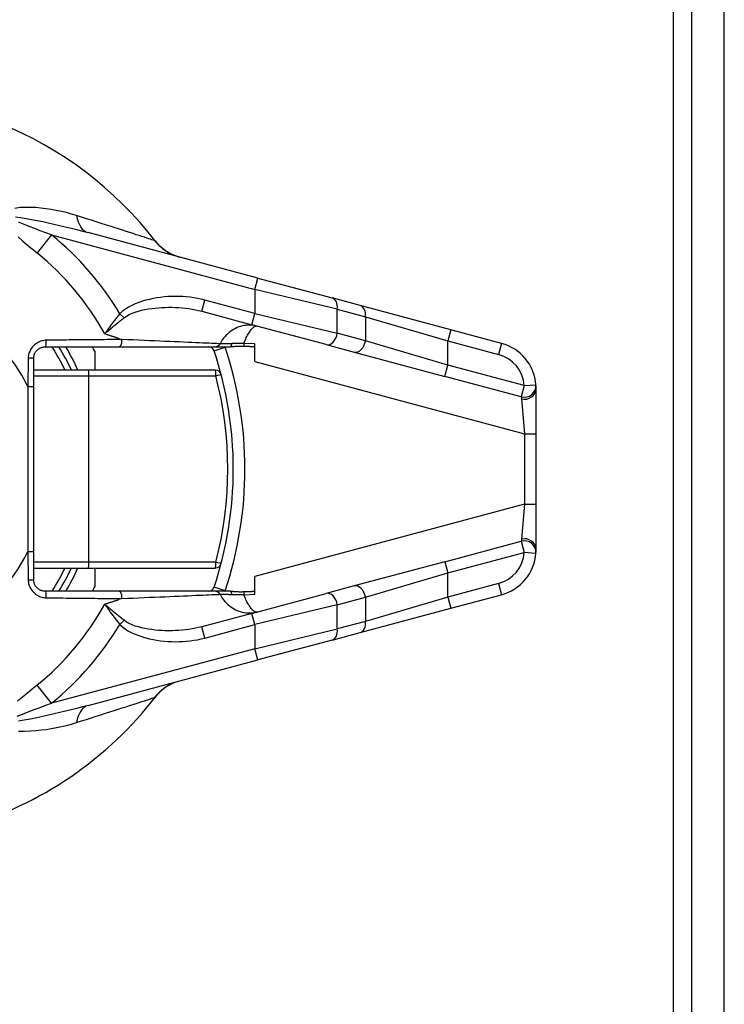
# Model space of a CAD drawing. Header units: inches. Extents: x 0 to 400, y -11 to 260.
# Tile 6 of 50: x 72.08 to 73.84, y 55 to 57.46. Entities that reach past the tile are written whole.
import ezdxf

# ---------------------------------------------------------------- set-up
doc = ezdxf.new("R2010")
doc.units = ezdxf.units.IN
doc.header["$LTSCALE"] = 24.014056
doc.header["$MEASUREMENT"] = 0
doc.layers.add('Visible Edges(ANSI)', color=7, linetype='Continuous', lineweight=25)
doc.layers.add('Visible Tangent Edges(ANSI)', color=7, linetype='Continuous', lineweight=25)

msp = doc.modelspace()

# ---------------------------------------------------------------- linework, layer by layer
at = {"layer": 'Visible Edges(ANSI)'}
for p, q in [((73.7606, 50.2368), (73.7606, 227.2121)), ((73.8418, 50.2368), (73.8418, 227.2121)), ((72.6767, 56.8101), (72.252, 56.9239)), ((72.6767, 56.8101), (72.8618, 56.7605)), ((72.932, 56.7417), (72.8618, 56.7605)), ((73.1583, 56.6811), (72.932, 56.7417)), ((72.5362, 56.7273), (72.6616, 56.6937)), ((72.8467, 56.6441), (72.6616, 56.6937)), ((73.2852, 56.6471), (73.1583, 56.6811)), ((72.6689, 56.6014), (72.6689, 56.6461)), ((72.8467, 56.6441), (72.9169, 56.6253)), ((72.1452, 56.6385), (72.3292, 56.6385)), ((72.2689, 56.6272), (72.2689, 56.5803)), ((72.3292, 56.6385), (72.5694, 56.6385)), ((72.5694, 56.6385), (72.6069, 56.6385)), ((72.9169, 56.6253), (73.1432, 56.5646)), ((72.1162, 56.5389), (72.1162, 56.6094)), ((72.2532, 56.5803), (72.1162, 56.5803)), ((72.5705, 56.5803), (72.2532, 56.5803)), ((72.1162, 56.1272), (72.1162, 56.5389)), ((73.3715, 56.4209), (73.3715, 56.5347)), ((73.3715, 56.2451), (73.3715, 56.4209)), ((73.3715, 56.1314), (73.3715, 56.2451)), ((72.1162, 56.0567), (72.1162, 56.1272)), ((73.1432, 56.1014), (72.9169, 56.0408)), ((72.1162, 56.0857), (72.2532, 56.0857)), ((72.2532, 56.0857), (72.5705, 56.0857)), ((72.2689, 56.0857), (72.2689, 56.0389)), ((72.6689, 56.02), (72.6689, 56.0647)), ((72.3292, 56.0276), (72.1452, 56.0276)), ((72.5694, 56.0276), (72.3292, 56.0276)), ((72.6069, 56.0276), (72.5694, 56.0276)), ((72.9169, 56.0408), (72.8467, 56.022)), ((72.6616, 55.9724), (72.8467, 56.022)), ((73.1583, 55.985), (73.2852, 56.019)), ((72.932, 55.9243), (73.1583, 55.985)), ((72.6616, 55.9724), (72.5362, 55.9388)), ((72.8618, 55.9055), (72.6767, 55.8559)), ((72.8618, 55.9055), (72.932, 55.9243)), ((72.252, 55.7421), (72.6767, 55.8559))]:
    msp.add_line(p, q, dxfattribs=at)
at = {"layer": 'Visible Edges(ANSI)', "flags": 128}
for points in [[(72.4803, 56.8627), (72.4678, 56.8668), (72.4582, 56.8712), (72.4507, 56.8754), (72.4448, 56.8791), (72.4366, 56.8855), (72.4313, 56.8903), (72.4277, 56.894), (72.4252, 56.8967), (72.4224, 56.9002)], [(72.1162, 56.6094), (72.1162, 56.6113), (72.1164, 56.6132), (72.1167, 56.6151), (72.1172, 56.617), (72.1177, 56.6188), (72.1184, 56.6206), (72.1192, 56.6224), (72.1201, 56.6241), (72.1211, 56.6257), (72.1223, 56.6272), (72.1235, 56.6287), (72.1248, 56.6301), (72.1262, 56.6314), (72.1276, 56.6326), (72.1292, 56.6336), (72.1308, 56.6346), (72.1325, 56.6355), (72.1342, 56.6363), (72.136, 56.637), (72.1378, 56.6375), (72.1396, 56.6379), (72.1415, 56.6382), (72.1434, 56.6384), (72.1452, 56.6385)], [(72.642, 56.6394), (72.6405, 56.6394), (72.6389, 56.6395), (72.6374, 56.6395), (72.6359, 56.6396), (72.6343, 56.6396), (72.6327, 56.6396), (72.6312, 56.6395), (72.6296, 56.6395), (72.6281, 56.6395), (72.6265, 56.6394), (72.625, 56.6393), (72.6235, 56.6393), (72.622, 56.6392), (72.6206, 56.6391), (72.6192, 56.639), (72.6178, 56.6389), (72.6164, 56.6388), (72.615, 56.6388), (72.6136, 56.6387), (72.6123, 56.6386), (72.6109, 56.6386), (72.6096, 56.6385), (72.6082, 56.6385), (72.6069, 56.6385)], [(72.6689, 56.6386), (72.6678, 56.6386), (72.6667, 56.6386), (72.6656, 56.6386), (72.6645, 56.6386), (72.6634, 56.6387), (72.6623, 56.6387), (72.6612, 56.6387), (72.6601, 56.6387), (72.659, 56.6388), (72.6579, 56.6388), (72.6567, 56.6388), (72.6556, 56.6389), (72.6545, 56.6389), (72.6534, 56.6389), (72.6522, 56.639), (72.6511, 56.639), (72.65, 56.6391), (72.6488, 56.6391), (72.6477, 56.6391), (72.6466, 56.6392), (72.6454, 56.6392), (72.6443, 56.6393), (72.6432, 56.6393), (72.642, 56.6394)], [(73.3715, 56.5347), (73.3715, 56.5354), (73.3715, 56.5361), (73.3715, 56.5367), (73.3714, 56.5374), (73.3714, 56.538), (73.3714, 56.5385), (73.3714, 56.5391), (73.3714, 56.5396), (73.3714, 56.5401), (73.3713, 56.5406), (73.3713, 56.541), (73.3713, 56.5414), (73.3713, 56.5418), (73.3713, 56.5421), (73.3712, 56.5424), (73.3712, 56.5427), (73.3712, 56.5429), (73.3712, 56.5431), (73.3712, 56.5433), (73.3711, 56.5435), (73.3711, 56.5436), (73.3711, 56.5437), (73.3711, 56.5437), (73.3711, 56.5437)], [(73.3711, 56.1223), (73.3711, 56.1223), (73.3711, 56.1224), (73.3711, 56.1225), (73.3711, 56.1226), (73.3712, 56.1227), (73.3712, 56.1229), (73.3712, 56.1231), (73.3712, 56.1234), (73.3712, 56.1236), (73.3712, 56.1239), (73.3713, 56.1243), (73.3713, 56.1246), (73.3713, 56.125), (73.3713, 56.1255), (73.3714, 56.1259), (73.3714, 56.1264), (73.3714, 56.1269), (73.3714, 56.1275), (73.3714, 56.1281), (73.3714, 56.1287), (73.3715, 56.1293), (73.3715, 56.13), (73.3715, 56.1307), (73.3715, 56.1314)], [(72.1452, 56.0276), (72.1434, 56.0276), (72.1415, 56.0278), (72.1396, 56.0281), (72.1378, 56.0285), (72.1359, 56.0291), (72.1342, 56.0298), (72.1325, 56.0305), (72.1308, 56.0314), (72.1292, 56.0324), (72.1276, 56.0335), (72.1262, 56.0347), (72.1248, 56.036), (72.1235, 56.0374), (72.1223, 56.0388), (72.1211, 56.0404), (72.1201, 56.042), (72.1192, 56.0437), (72.1184, 56.0454), (72.1177, 56.0472), (72.1172, 56.0491), (72.1167, 56.0509), (72.1164, 56.0528), (72.1162, 56.0547), (72.1162, 56.0567)], [(72.6069, 56.0276), (72.6083, 56.0276), (72.6097, 56.0275), (72.6111, 56.0275), (72.6125, 56.0274), (72.6139, 56.0274), (72.6153, 56.0273), (72.6166, 56.0272), (72.6179, 56.0271), (72.6193, 56.027), (72.6207, 56.027), (72.6222, 56.0269), (72.6237, 56.0268), (72.6252, 56.0267), (72.6268, 56.0266), (72.6283, 56.0266), (72.6299, 56.0265), (72.6314, 56.0265), (72.6329, 56.0265), (72.6344, 56.0265), (72.636, 56.0265), (72.6375, 56.0265), (72.639, 56.0266), (72.6405, 56.0266), (72.642, 56.0267)], [(72.642, 56.0267), (72.6432, 56.0267), (72.6443, 56.0268), (72.6454, 56.0268), (72.6465, 56.0269), (72.6477, 56.0269), (72.6488, 56.0269), (72.6499, 56.027), (72.651, 56.027), (72.6522, 56.0271), (72.6533, 56.0271), (72.6544, 56.0271), (72.6555, 56.0272), (72.6567, 56.0272), (72.6578, 56.0272), (72.6589, 56.0273), (72.66, 56.0273), (72.6611, 56.0273), (72.6622, 56.0274), (72.6634, 56.0274), (72.6645, 56.0274), (72.6656, 56.0274), (72.6667, 56.0275), (72.6678, 56.0275), (72.6689, 56.0275)], [(72.4803, 55.8033), (72.4678, 55.7992), (72.4582, 55.7949), (72.4507, 55.7907), (72.4448, 55.7869), (72.4366, 55.7806), (72.4313, 55.7757), (72.4277, 55.7721), (72.4252, 55.7694), (72.4224, 55.7659)]]:
    msp.add_lwpolyline(points, dxfattribs=at)
at = {"layer": 'Visible Edges(ANSI)'}
for centre, radius, start, end in [((71.6841, 56.333), 0.9309, 37.5315, 159.6397), ((73.2551, 56.5347), 0.1164, 4.4712, 75), ((71.6841, 56.333), 0.5818, 25.1507, 31.6682), ((71.6841, 56.333), 0.6546, 26.7049, 27.8181), ((72.5531, 56.6239), 0.0145, 18.5094, 90), ((71.6841, 56.333), 0.9309, 341.4906, 18.5094), ((72.5705, 56.5658), 0.0145, 14.7125, 90), ((73.2551, 56.1314), 0.1164, 285, 355.5288), ((71.6841, 56.333), 0.5818, 328.3318, 334.8493), ((72.5705, 56.1003), 0.0145, 270, 345.2875), ((71.6841, 56.333), 0.6546, 332.1819, 333.2951), ((72.5531, 56.0421), 0.0145, 270, 341.4906), ((71.6841, 56.333), 0.9309, 286.1276, 322.4685)]:
    msp.add_arc(centre, radius, start, end, dxfattribs=at)
at = {"layer": 'Visible Tangent Edges(ANSI)'}
for p, q in [((73.7147, 50.0521), (73.7147, 227.3968)), ((72.1611, 56.9181), (72.1246, 56.8733)), ((72.1611, 56.9181), (72.6691, 56.782)), ((72.6691, 56.782), (72.6767, 56.8101)), ((72.8748, 56.7324), (72.6691, 56.782)), ((72.6691, 56.782), (72.6691, 56.7218)), ((72.5362, 56.7273), (72.5438, 56.7554)), ((72.6691, 56.7218), (72.5438, 56.7554)), ((72.3419, 56.7111), (72.3316, 56.7212)), ((72.6616, 56.6937), (72.6691, 56.7218)), ((72.6691, 56.7218), (72.8748, 56.6722)), ((72.8748, 56.7324), (72.945, 56.7136)), ((72.8748, 56.6722), (72.8748, 56.7324)), ((72.945, 56.7136), (73.1507, 56.653)), ((72.945, 56.7136), (72.945, 56.6534)), ((72.945, 56.6534), (72.8748, 56.6722)), ((73.1583, 56.6811), (73.1507, 56.653)), ((72.3282, 56.6594), (72.3366, 56.6567)), ((72.6689, 56.6461), (72.641, 56.6471)), ((73.1507, 56.5927), (72.945, 56.6534)), ((73.1507, 56.653), (73.2777, 56.619)), ((73.1507, 56.5927), (73.1507, 56.653)), ((73.2852, 56.6471), (73.2777, 56.619)), ((72.5669, 56.6286), (72.5945, 56.6378)), ((72.1026, 56.61), (72.1016, 56.5389)), ((72.6689, 56.6014), (73.3424, 56.4209)), ((73.1432, 56.5646), (73.1507, 56.5927)), ((73.3421, 56.5415), (73.1507, 56.5927)), ((72.1162, 56.5658), (72.254, 56.5658)), ((72.254, 56.5658), (72.5713, 56.5658)), ((72.254, 56.1003), (72.254, 56.5658)), ((73.3346, 56.5134), (73.1432, 56.5646)), ((72.1016, 56.5389), (72.1162, 56.5389)), ((72.1016, 56.5389), (72.1016, 56.1272)), ((73.3421, 56.5415), (73.3346, 56.5134)), ((73.3421, 56.5415), (73.3711, 56.5437)), ((73.3353, 56.5081), (73.3424, 56.4209)), ((73.3424, 56.4209), (73.3424, 56.2451)), ((73.3424, 56.4209), (73.3715, 56.4209)), ((73.3424, 56.2451), (72.6689, 56.0647)), ((73.3424, 56.2451), (73.3353, 56.1579)), ((73.3424, 56.2451), (73.3715, 56.2451)), ((73.1432, 56.1014), (73.3346, 56.1527)), ((73.3346, 56.1527), (73.3421, 56.1246)), ((72.1016, 56.1272), (72.1162, 56.1272)), ((72.1016, 56.1272), (72.1026, 56.056)), ((73.1432, 56.1014), (73.1507, 56.0733)), ((73.1507, 56.0733), (73.3421, 56.1246)), ((73.3711, 56.1223), (73.3421, 56.1246)), ((72.254, 56.1003), (72.1162, 56.1003)), ((72.5713, 56.1003), (72.254, 56.1003)), ((72.945, 56.0127), (73.1507, 56.0733)), ((73.1507, 56.0131), (73.1507, 56.0733)), ((72.5945, 56.0283), (72.5669, 56.0375)), ((73.2777, 56.0471), (73.1507, 56.0131)), ((73.2777, 56.0471), (73.2852, 56.019)), ((72.3366, 56.0094), (72.3282, 56.0066)), ((72.641, 56.019), (72.6689, 56.02)), ((72.8748, 55.9939), (72.945, 56.0127)), ((73.1507, 56.0131), (72.945, 55.9524)), ((72.945, 56.0127), (72.945, 55.9524)), ((73.1507, 56.0131), (73.1583, 55.985)), ((72.8748, 55.9939), (72.6691, 55.9443)), ((72.8748, 55.9336), (72.8748, 55.9939)), ((72.3316, 55.9449), (72.3419, 55.955)), ((72.6691, 55.9443), (72.6616, 55.9724)), ((72.5438, 55.9107), (72.5362, 55.9388)), ((72.5438, 55.9107), (72.6691, 55.9443)), ((72.6691, 55.9443), (72.6691, 55.884)), ((72.6691, 55.884), (72.8748, 55.9336)), ((72.945, 55.9524), (72.8748, 55.9336)), ((72.6691, 55.884), (72.1611, 55.7479)), ((72.6767, 55.8559), (72.6691, 55.884)), ((72.1611, 55.7479), (72.1246, 55.7928))]:
    msp.add_line(p, q, dxfattribs=at)
at = {"layer": 'Visible Tangent Edges(ANSI)', "flags": 128}
for points in [[(72.2228, 56.9666), (72.2105, 56.9703), (72.198, 56.9737), (72.1854, 56.9767), (72.1727, 56.9793), (72.1599, 56.9816), (72.1471, 56.9836), (72.1342, 56.9852), (72.1213, 56.9863), (72.1084, 56.9869), (72.0956, 56.9869), (72.0828, 56.9863), (72.0695, 56.9845)], [(72.071, 56.9634), (72.0837, 56.9618), (72.0975, 56.9595), (72.1111, 56.957), (72.1248, 56.9543), (72.1387, 56.9514), (72.1527, 56.9483), (72.1668, 56.9451), (72.1811, 56.9418), (72.1953, 56.9384), (72.2095, 56.9349), (72.2237, 56.9313), (72.2379, 56.9276), (72.252, 56.9239)], [(72.4187, 56.9038), (72.4171, 56.9044), (72.4147, 56.9051), (72.4117, 56.9061), (72.408, 56.9073), (72.4036, 56.9087), (72.3986, 56.9103), (72.393, 56.9121), (72.3868, 56.9141), (72.3799, 56.9163), (72.3725, 56.9187), (72.3646, 56.9213), (72.3562, 56.924), (72.3473, 56.9268), (72.3379, 56.9299), (72.328, 56.933), (72.3177, 56.9363), (72.307, 56.9398), (72.2959, 56.9433), (72.2845, 56.947), (72.2727, 56.9507), (72.2606, 56.9546), (72.2482, 56.9585), (72.2356, 56.9625), (72.2228, 56.9666)], [(72.1611, 56.9181), (72.1469, 56.9234), (72.1328, 56.9286), (72.1189, 56.9339), (72.1049, 56.9392), (72.0911, 56.9446), (72.0783, 56.9499)], [(72.0778, 56.9129), (72.0894, 56.9028), (72.101, 56.8928), (72.1127, 56.883), (72.1246, 56.8733)], [(72.4224, 56.9002), (72.4222, 56.9004), (72.422, 56.9007), (72.4218, 56.9009), (72.4216, 56.9012), (72.4214, 56.9014), (72.4212, 56.9016), (72.421, 56.9018), (72.4209, 56.902), (72.4207, 56.9022), (72.4205, 56.9024), (72.4204, 56.9026), (72.4202, 56.9027), (72.4201, 56.9029), (72.4199, 56.903), (72.4198, 56.9031), (72.4196, 56.9033), (72.4195, 56.9034), (72.4194, 56.9035), (72.4192, 56.9035), (72.4191, 56.9036), (72.419, 56.9037), (72.4189, 56.9037), (72.4188, 56.9038), (72.4187, 56.9038)], [(72.5438, 56.7554), (72.5348, 56.7576), (72.5257, 56.7595), (72.5166, 56.7611), (72.5073, 56.7624), (72.4981, 56.7633), (72.4888, 56.764), (72.4795, 56.7644), (72.4702, 56.7644), (72.4609, 56.7642), (72.4516, 56.7638), (72.4424, 56.763), (72.4331, 56.7619), (72.424, 56.7606), (72.4148, 56.759), (72.4058, 56.757), (72.3968, 56.7547), (72.3878, 56.7522), (72.3789, 56.7493), (72.3702, 56.7459), (72.3617, 56.7421), (72.3535, 56.7378), (72.3457, 56.7329), (72.3384, 56.7274), (72.3316, 56.7212)], [(72.3316, 56.7212), (72.3299, 56.7191), (72.3281, 56.7171), (72.3264, 56.715), (72.3246, 56.7129), (72.3229, 56.7108), (72.3212, 56.7087), (72.3196, 56.7066), (72.3179, 56.7045), (72.3163, 56.7023), (72.3146, 56.7002), (72.313, 56.6981), (72.3115, 56.6959), (72.3099, 56.6938), (72.3083, 56.6917), (72.3068, 56.6895), (72.3053, 56.6874), (72.3038, 56.6853), (72.3023, 56.6832), (72.3009, 56.6811), (72.2995, 56.6789), (72.298, 56.6769), (72.2967, 56.6748), (72.2953, 56.6727), (72.2939, 56.6706)], [(72.3419, 56.7111), (72.3481, 56.7154), (72.3549, 56.7192), (72.3622, 56.7225), (72.3698, 56.7253), (72.3778, 56.7278), (72.3859, 56.7298), (72.3943, 56.7316), (72.4027, 56.733), (72.4111, 56.7343), (72.4195, 56.7353), (72.4279, 56.7361), (72.4364, 56.7367), (72.4449, 56.7371), (72.4534, 56.7372), (72.4619, 56.7372), (72.4704, 56.7369), (72.4788, 56.7365), (72.4872, 56.7358), (72.4956, 56.735), (72.5039, 56.7339), (72.5121, 56.7326), (72.5203, 56.731), (72.5283, 56.7293), (72.5362, 56.7273)], [(72.2939, 56.6706), (72.2958, 56.6722), (72.2976, 56.6739), (72.2994, 56.6755), (72.3013, 56.6771), (72.3032, 56.6788), (72.3051, 56.6805), (72.3071, 56.6822), (72.309, 56.6838), (72.311, 56.6855), (72.313, 56.6872), (72.3149, 56.6889), (72.3169, 56.6906), (72.319, 56.6923), (72.321, 56.694), (72.323, 56.6958), (72.3251, 56.6975), (72.3272, 56.6992), (72.3292, 56.7009), (72.3313, 56.7026), (72.3334, 56.7043), (72.3355, 56.706), (72.3376, 56.7077), (72.3398, 56.7094), (72.3419, 56.7111)], [(72.6743, 56.6903), (72.6704, 56.6912), (72.6664, 56.6919), (72.6624, 56.6924), (72.6583, 56.6927), (72.6542, 56.6927), (72.6501, 56.6925), (72.6459, 56.6921), (72.6417, 56.6915), (72.6375, 56.6906), (72.6334, 56.6894), (72.6292, 56.6881), (72.625, 56.6864), (72.6209, 56.6845), (72.6168, 56.6824), (72.6128, 56.68), (72.6088, 56.6773), (72.605, 56.6743), (72.6012, 56.6711), (72.5975, 56.6676), (72.594, 56.6638), (72.5907, 56.6598), (72.5875, 56.6555), (72.5846, 56.6509), (72.5819, 56.6461)], [(72.3282, 56.6594), (72.3268, 56.6599), (72.3254, 56.6603), (72.324, 56.6608), (72.3226, 56.6613), (72.3211, 56.6617), (72.3197, 56.6622), (72.3183, 56.6626), (72.3169, 56.6631), (72.3155, 56.6636), (72.3141, 56.664), (72.3126, 56.6645), (72.3112, 56.665), (72.3098, 56.6654), (72.3083, 56.6659), (72.3069, 56.6664), (72.3055, 56.6669), (72.304, 56.6673), (72.3026, 56.6678), (72.3012, 56.6683), (72.2997, 56.6687), (72.2983, 56.6692), (72.2968, 56.6697), (72.2954, 56.6702), (72.2939, 56.6706)], [(72.641, 56.6471), (72.6427, 56.6509), (72.6443, 56.6546), (72.6459, 56.6581), (72.6475, 56.6614), (72.6491, 56.6645), (72.6507, 56.6675), (72.6522, 56.6702), (72.6538, 56.6728), (72.6553, 56.6752), (72.6568, 56.6775), (72.6583, 56.6795), (72.6597, 56.6814), (72.6612, 56.683), (72.6625, 56.6846), (72.6639, 56.6859), (72.6652, 56.687), (72.6665, 56.688), (72.6677, 56.6889), (72.6689, 56.6895), (72.6701, 56.69), (72.6712, 56.6903), (72.6723, 56.6905), (72.6733, 56.6905), (72.6743, 56.6903)], [(72.1478, 56.6548), (72.1449, 56.6547), (72.142, 56.6544), (72.1391, 56.6538), (72.1363, 56.6532), (72.1335, 56.6523), (72.1308, 56.6513), (72.1281, 56.65), (72.1255, 56.6487), (72.123, 56.6471), (72.1206, 56.6454), (72.1184, 56.6436), (72.1162, 56.6416), (72.1142, 56.6395), (72.1123, 56.6372), (72.1105, 56.6348), (72.1089, 56.6324), (72.1075, 56.6298), (72.1062, 56.6271), (72.1052, 56.6244), (72.1043, 56.6216), (72.1036, 56.6187), (72.103, 56.6158), (72.1027, 56.6129), (72.1026, 56.61)], [(72.3366, 56.6567), (72.3294, 56.6566), (72.3221, 56.6566), (72.3147, 56.6565), (72.3073, 56.6564), (72.2998, 56.6564), (72.2922, 56.6563), (72.2845, 56.6562), (72.2768, 56.6562), (72.2691, 56.6561), (72.2612, 56.656), (72.2534, 56.656), (72.2454, 56.6559), (72.2375, 56.6558), (72.2295, 56.6557), (72.2214, 56.6556), (72.2133, 56.6555), (72.2052, 56.6555), (72.1971, 56.6554), (72.1889, 56.6553), (72.1807, 56.6552), (72.1725, 56.6551), (72.1643, 56.655), (72.156, 56.6549), (72.1478, 56.6548)], [(72.5819, 56.6461), (72.5778, 56.6463), (72.5731, 56.6465), (72.5676, 56.6467), (72.5614, 56.647), (72.5546, 56.6473), (72.5472, 56.6476), (72.5391, 56.6479), (72.5305, 56.6483), (72.5213, 56.6487), (72.5117, 56.6491), (72.5015, 56.6495), (72.4909, 56.65), (72.4798, 56.6505), (72.4683, 56.651), (72.4565, 56.6515), (72.4442, 56.652), (72.4316, 56.6526), (72.4187, 56.6531), (72.4056, 56.6537), (72.3921, 56.6543), (72.3785, 56.6549), (72.3647, 56.6555), (72.3507, 56.6561), (72.3366, 56.6567)], [(72.612, 56.6464), (72.6101, 56.6463), (72.6083, 56.6463), (72.6065, 56.6463), (72.6048, 56.6463), (72.6031, 56.6462), (72.6014, 56.6462), (72.5998, 56.6462), (72.5982, 56.6462), (72.5967, 56.6461), (72.5953, 56.6461), (72.5939, 56.6461), (72.5925, 56.6461), (72.5913, 56.6461), (72.59, 56.6461), (72.5889, 56.6461), (72.5878, 56.6461), (72.5868, 56.6461), (72.5859, 56.6461), (72.585, 56.6461), (72.5842, 56.6461), (72.5835, 56.6461), (72.5829, 56.6461), (72.5823, 56.6461), (72.5819, 56.6461)], [(72.641, 56.6471), (72.6398, 56.6471), (72.6386, 56.647), (72.6373, 56.647), (72.6361, 56.6469), (72.6349, 56.6469), (72.6336, 56.6469), (72.6324, 56.6468), (72.6312, 56.6468), (72.6299, 56.6468), (72.6287, 56.6467), (72.6275, 56.6467), (72.6262, 56.6467), (72.625, 56.6466), (72.6238, 56.6466), (72.6226, 56.6466), (72.6213, 56.6466), (72.6201, 56.6465), (72.6189, 56.6465), (72.6178, 56.6465), (72.6166, 56.6465), (72.6154, 56.6464), (72.6143, 56.6464), (72.6131, 56.6464), (72.612, 56.6464)], [(73.3346, 56.5134), (73.3346, 56.5133), (73.3346, 56.5133), (73.3346, 56.5133), (73.3346, 56.5132), (73.3346, 56.5131), (73.3347, 56.513), (73.3347, 56.5129), (73.3347, 56.5128), (73.3347, 56.5126), (73.3348, 56.5124), (73.3348, 56.5122), (73.3348, 56.512), (73.3349, 56.5118), (73.3349, 56.5115), (73.3349, 56.5113), (73.335, 56.511), (73.335, 56.5107), (73.3351, 56.5104), (73.3351, 56.51), (73.3351, 56.5097), (73.3352, 56.5093), (73.3352, 56.5089), (73.3352, 56.5085), (73.3353, 56.5081)], [(73.3353, 56.1579), (73.3352, 56.1575), (73.3352, 56.1571), (73.3352, 56.1567), (73.3351, 56.1564), (73.3351, 56.156), (73.3351, 56.1557), (73.335, 56.1554), (73.335, 56.1551), (73.3349, 56.1548), (73.3349, 56.1545), (73.3349, 56.1543), (73.3348, 56.154), (73.3348, 56.1538), (73.3348, 56.1536), (73.3347, 56.1535), (73.3347, 56.1533), (73.3347, 56.1532), (73.3347, 56.153), (73.3346, 56.1529), (73.3346, 56.1528), (73.3346, 56.1528), (73.3346, 56.1527), (73.3346, 56.1527), (73.3346, 56.1527)], [(72.1026, 56.056), (72.1027, 56.0531), (72.103, 56.0502), (72.1036, 56.0473), (72.1043, 56.0445), (72.1052, 56.0417), (72.1063, 56.0389), (72.1075, 56.0363), (72.1089, 56.0337), (72.1105, 56.0312), (72.1123, 56.0288), (72.1142, 56.0266), (72.1162, 56.0245), (72.1184, 56.0225), (72.1206, 56.0206), (72.123, 56.0189), (72.1255, 56.0174), (72.1281, 56.016), (72.1307, 56.0148), (72.1335, 56.0138), (72.1363, 56.0129), (72.1391, 56.0122), (72.142, 56.0117), (72.1449, 56.0114), (72.1478, 56.0113)], [(72.1478, 56.0113), (72.156, 56.0112), (72.1643, 56.0111), (72.1725, 56.011), (72.1807, 56.0109), (72.1889, 56.0108), (72.1971, 56.0107), (72.2052, 56.0106), (72.2133, 56.0105), (72.2214, 56.0104), (72.2295, 56.0103), (72.2375, 56.0103), (72.2454, 56.0102), (72.2534, 56.0101), (72.2612, 56.01), (72.2691, 56.01), (72.2768, 56.0099), (72.2845, 56.0098), (72.2922, 56.0097), (72.2998, 56.0097), (72.3073, 56.0096), (72.3147, 56.0095), (72.3221, 56.0095), (72.3294, 56.0094), (72.3366, 56.0094)], [(72.2939, 55.9954), (72.2954, 55.9959), (72.2968, 55.9964), (72.2983, 55.9968), (72.2997, 55.9973), (72.3012, 55.9978), (72.3026, 55.9983), (72.304, 55.9987), (72.3055, 55.9992), (72.3069, 55.9997), (72.3083, 56.0001), (72.3098, 56.0006), (72.3112, 56.0011), (72.3126, 56.0015), (72.3141, 56.002), (72.3155, 56.0025), (72.3169, 56.0029), (72.3183, 56.0034), (72.3197, 56.0039), (72.3211, 56.0043), (72.3226, 56.0048), (72.324, 56.0053), (72.3254, 56.0057), (72.3268, 56.0062), (72.3282, 56.0066)], [(72.3366, 56.0094), (72.3507, 56.01), (72.3647, 56.0106), (72.3785, 56.0112), (72.3921, 56.0118), (72.4056, 56.0124), (72.4187, 56.0129), (72.4316, 56.0135), (72.4442, 56.014), (72.4565, 56.0146), (72.4683, 56.0151), (72.4798, 56.0156), (72.4909, 56.0161), (72.5015, 56.0165), (72.5116, 56.017), (72.5213, 56.0174), (72.5305, 56.0178), (72.5391, 56.0181), (72.5472, 56.0185), (72.5546, 56.0188), (72.5614, 56.0191), (72.5676, 56.0193), (72.5731, 56.0196), (72.5778, 56.0198), (72.5819, 56.0199)], [(72.5819, 56.0199), (72.5823, 56.0199), (72.5829, 56.02), (72.5835, 56.02), (72.5842, 56.02), (72.585, 56.02), (72.5859, 56.02), (72.5868, 56.02), (72.5878, 56.02), (72.5889, 56.02), (72.59, 56.02), (72.5913, 56.02), (72.5925, 56.02), (72.5939, 56.0199), (72.5953, 56.0199), (72.5967, 56.0199), (72.5982, 56.0199), (72.5998, 56.0199), (72.6014, 56.0199), (72.6031, 56.0198), (72.6048, 56.0198), (72.6065, 56.0198), (72.6083, 56.0197), (72.6101, 56.0197), (72.612, 56.0197)], [(72.5819, 56.0199), (72.5846, 56.0151), (72.5875, 56.0106), (72.5907, 56.0063), (72.594, 56.0022), (72.5975, 55.9984), (72.6012, 55.9949), (72.605, 55.9917), (72.6088, 55.9888), (72.6128, 55.9861), (72.6168, 55.9837), (72.6209, 55.9815), (72.625, 55.9796), (72.6292, 55.978), (72.6334, 55.9766), (72.6375, 55.9755), (72.6417, 55.9746), (72.6459, 55.9739), (72.6501, 55.9735), (72.6542, 55.9733), (72.6583, 55.9734), (72.6624, 55.9736), (72.6664, 55.9741), (72.6704, 55.9748), (72.6743, 55.9758)], [(72.612, 56.0197), (72.6131, 56.0197), (72.6143, 56.0196), (72.6154, 56.0196), (72.6166, 56.0196), (72.6178, 56.0196), (72.6189, 56.0195), (72.6201, 56.0195), (72.6213, 56.0195), (72.6226, 56.0195), (72.6238, 56.0194), (72.625, 56.0194), (72.6262, 56.0194), (72.6275, 56.0194), (72.6287, 56.0193), (72.6299, 56.0193), (72.6312, 56.0193), (72.6324, 56.0192), (72.6336, 56.0192), (72.6349, 56.0192), (72.6361, 56.0191), (72.6373, 56.0191), (72.6386, 56.019), (72.6398, 56.019), (72.641, 56.019)], [(72.6743, 55.9758), (72.6733, 55.9756), (72.6723, 55.9756), (72.6712, 55.9757), (72.6701, 55.9761), (72.6689, 55.9765), (72.6677, 55.9772), (72.6665, 55.978), (72.6652, 55.979), (72.6639, 55.9802), (72.6625, 55.9815), (72.6612, 55.983), (72.6597, 55.9847), (72.6583, 55.9866), (72.6568, 55.9886), (72.6553, 55.9908), (72.6538, 55.9932), (72.6522, 55.9958), (72.6507, 55.9986), (72.6491, 56.0015), (72.6475, 56.0046), (72.6459, 56.0079), (72.6443, 56.0114), (72.6427, 56.0151), (72.641, 56.019)], [(72.3419, 55.955), (72.3398, 55.9567), (72.3376, 55.9584), (72.3355, 55.96), (72.3334, 55.9617), (72.3313, 55.9635), (72.3292, 55.9652), (72.3272, 55.9669), (72.3251, 55.9686), (72.323, 55.9703), (72.321, 55.972), (72.319, 55.9737), (72.3169, 55.9754), (72.3149, 55.9771), (72.313, 55.9788), (72.311, 55.9805), (72.309, 55.9822), (72.3071, 55.9839), (72.3051, 55.9856), (72.3032, 55.9872), (72.3013, 55.9889), (72.2994, 55.9906), (72.2976, 55.9922), (72.2958, 55.9938), (72.2939, 55.9954)], [(72.2939, 55.9954), (72.2953, 55.9934), (72.2967, 55.9913), (72.298, 55.9892), (72.2995, 55.9871), (72.3009, 55.985), (72.3023, 55.9829), (72.3038, 55.9808), (72.3053, 55.9786), (72.3068, 55.9765), (72.3083, 55.9744), (72.3099, 55.9722), (72.3115, 55.9701), (72.313, 55.968), (72.3146, 55.9659), (72.3163, 55.9637), (72.3179, 55.9616), (72.3196, 55.9595), (72.3212, 55.9574), (72.3229, 55.9553), (72.3246, 55.9532), (72.3264, 55.9511), (72.3281, 55.949), (72.3299, 55.9469), (72.3316, 55.9449)], [(72.5362, 55.9388), (72.5283, 55.9368), (72.5203, 55.935), (72.5121, 55.9335), (72.5039, 55.9322), (72.4956, 55.9311), (72.4872, 55.9302), (72.4788, 55.9296), (72.4704, 55.9291), (72.4619, 55.9289), (72.4534, 55.9288), (72.4449, 55.929), (72.4364, 55.9293), (72.4279, 55.9299), (72.4195, 55.9307), (72.4111, 55.9318), (72.4027, 55.933), (72.3943, 55.9345), (72.3859, 55.9362), (72.3778, 55.9383), (72.3698, 55.9407), (72.3622, 55.9435), (72.3549, 55.9468), (72.3481, 55.9506), (72.3419, 55.955)], [(72.3316, 55.9449), (72.3384, 55.9387), (72.3457, 55.9331), (72.3535, 55.9282), (72.3617, 55.9239), (72.3702, 55.9201), (72.3789, 55.9168), (72.3878, 55.9139), (72.3968, 55.9113), (72.4058, 55.9091), (72.4148, 55.9071), (72.424, 55.9055), (72.4331, 55.9041), (72.4424, 55.9031), (72.4516, 55.9023), (72.4609, 55.9018), (72.4702, 55.9016), (72.4795, 55.9017), (72.4888, 55.9021), (72.4981, 55.9027), (72.5073, 55.9037), (72.5166, 55.905), (72.5257, 55.9065), (72.5348, 55.9084), (72.5438, 55.9107)], [(72.1246, 55.7928), (72.1127, 55.7831), (72.1009, 55.7732), (72.0883, 55.7631), (72.0756, 55.7527)], [(72.2228, 55.6995), (72.2356, 55.7035), (72.2482, 55.7075), (72.2605, 55.7114), (72.2725, 55.7152), (72.2842, 55.719), (72.2956, 55.7226), (72.3066, 55.7262), (72.3173, 55.7296), (72.3276, 55.7329), (72.3375, 55.7361), (72.3469, 55.7391), (72.3559, 55.742), (72.3644, 55.7447), (72.3724, 55.7473), (72.3798, 55.7497), (72.3866, 55.7519), (72.3929, 55.7539), (72.3985, 55.7557), (72.4036, 55.7573), (72.408, 55.7588), (72.4117, 55.76), (72.4147, 55.7609), (72.4171, 55.7617), (72.4187, 55.7622)], [(72.4187, 55.7622), (72.4188, 55.7623), (72.4189, 55.7623), (72.419, 55.7624), (72.4191, 55.7624), (72.4192, 55.7625), (72.4194, 55.7626), (72.4195, 55.7627), (72.4196, 55.7628), (72.4198, 55.7629), (72.4199, 55.7631), (72.4201, 55.7632), (72.4202, 55.7633), (72.4204, 55.7635), (72.4205, 55.7637), (72.4207, 55.7638), (72.4209, 55.764), (72.421, 55.7642), (72.4212, 55.7644), (72.4214, 55.7647), (72.4216, 55.7649), (72.4218, 55.7651), (72.422, 55.7654), (72.4222, 55.7656), (72.4224, 55.7659)], [(72.0752, 55.7153), (72.088, 55.7207), (72.1025, 55.7263), (72.1177, 55.7319), (72.1327, 55.7374), (72.1469, 55.7427), (72.1611, 55.7479)], [(72.252, 55.7421), (72.2379, 55.7384), (72.2238, 55.7348), (72.2096, 55.7312), (72.1955, 55.7277), (72.1813, 55.7243), (72.1672, 55.721), (72.1531, 55.7179), (72.1391, 55.7148), (72.1239, 55.7115), (72.108, 55.7082), (72.0924, 55.7051), (72.0783, 55.7027)], [(72.0782, 55.6781), (72.0929, 55.6781), (72.1077, 55.6788), (72.1217, 55.6799), (72.1346, 55.681), (72.1474, 55.6825), (72.1602, 55.6844), (72.1729, 55.6867), (72.1855, 55.6894), (72.1981, 55.6924), (72.2105, 55.6958), (72.2228, 55.6995)]]:
    msp.add_lwpolyline(points, dxfattribs=at)
at = {"layer": 'Visible Tangent Edges(ANSI)'}
for centre, radius, start, end in [((71.6841, 56.333), 0.7549, 30.9402, 50.8129), ((71.6841, 56.333), 0.697, 28.9712, 50.8129), ((71.6841, 56.333), 0.4655, 26.2497, 47.5458), ((71.6841, 56.333), 0.5673, 25.8424, 32.579), ((71.6841, 56.333), 0.5964, 24.4963, 30.8102), ((72.5531, 56.6239), 0.0436, 18.5094, 19.4712), ((71.6841, 56.333), 0.96, 341.4906, 18.5094), ((73.2551, 56.5347), 0.0873, 4.4712, 75), ((71.6849, 56.333), 0.9164, 345.2875, 14.7125), ((73.3421, 56.5415), 0.0291, 255, 4.4712), ((73.3421, 56.1246), 0.0291, 355.5288, 105), ((71.6841, 56.333), 0.4655, 206.0058, 333.7503), ((73.2551, 56.1314), 0.0873, 285, 355.5288), ((71.6841, 56.333), 0.5673, 327.421, 334.1576), ((71.6841, 56.333), 0.5964, 329.1898, 335.5037), ((72.5531, 56.0421), 0.0436, 340.5288, 341.4906), ((71.6841, 56.333), 0.697, 309.1871, 331.0288), ((71.6841, 56.333), 0.7549, 309.1871, 329.0598)]:
    msp.add_arc(centre, radius, start, end, dxfattribs=at)
for centre, major_axis, ratio, start_param, end_param in [((72.2821, 57.0363), (-0.0301, -0.1124), 0.479095, 5.502885, 6.283185), ((72.5104, 56.9751), (-0.0301, -0.1124), 0.996014, 5.63287, 6.283185), ((72.8543, 56.7324), (0.0075, 0.0281), 0.694747, 4.896439, 6.283185), ((72.9244, 56.7136), (0.0075, 0.0281), 0.694747, 4.896439, 6.283185), ((72.8543, 56.6722), (-0.0075, -0.0281), 0.694747, 0, 1.754846), ((72.1452, 56.653), (0, -0.0145), 0.175836, 0, 1.692227), ((72.3292, 56.653), (0, -0.0145), 0.522562, 0, 1.824446), ((72.5694, 56.653), (0, -0.0145), 0.975069, 0, 1.075411), ((72.6069, 56.653), (0, -0.0145), 0.39505, 0, 1.094555), ((72.6426, 56.653), (0, -0.0145), 0.120075, 5.133684, 5.931805), ((72.9244, 56.6534), (-0.0075, -0.0281), 0.694747, 0, 1.754846), ((72.1016, 56.6094), (0.0145, 0), 0.043172, 0, 1.505676), ((72.2532, 56.5658), (0, 0.0145), 0.052336, 4.712389, 6.283185), ((72.5705, 56.5658), (0, 0.0145), 0.052336, 4.712389, 6.283185), ((72.5705, 56.5658), (0.0141, 0.0037), 0.013309, 4.763031, 6.283185), ((73.3424, 56.5347), (0.0291, 0), 0.940453, 4.465535, 6.283185), ((73.3424, 56.1314), (0.0291, 0), 0.940453, 0, 1.817651), ((72.2532, 56.1003), (0, -0.0145), 0.052336, 0, 1.570796), ((72.5705, 56.1003), (0, -0.0145), 0.052336, 0, 1.570796), ((72.5705, 56.1003), (0.0141, -0.0037), 0.013309, 0, 1.520155), ((72.1016, 56.0567), (0.0145, 0), 0.043172, 4.77751, 6.283185), ((72.1452, 56.013), (0, 0.0145), 0.175836, 4.590958, 6.283185), ((72.3292, 56.013), (0, 0.0145), 0.522562, 4.458739, 6.283185), ((72.5694, 56.013), (0, 0.0145), 0.975069, 5.207774, 6.283185), ((72.6069, 56.013), (0, 0.0145), 0.39505, 5.18863, 6.283185), ((72.9244, 56.0127), (-0.0075, 0.0281), 0.694747, 4.528339, 6.283185), ((72.6426, 56.013), (0, 0.0145), 0.120075, 0.351381, 1.149502), ((72.8543, 55.9939), (-0.0075, 0.0281), 0.694747, 4.528339, 6.283185), ((72.8543, 55.9336), (0.0075, -0.0281), 0.694747, 0, 1.386746), ((72.9244, 55.9524), (0.0075, -0.0281), 0.694747, 0, 1.386746), ((72.5104, 55.6909), (-0.0301, 0.1124), 0.996014, 0, 0.650315), ((72.2821, 55.6297), (-0.0301, 0.1124), 0.479095, 0, 0.780301)]:
    msp.add_ellipse(centre, major_axis=major_axis, ratio=ratio, start_param=start_param, end_param=end_param, dxfattribs=at)

doc.saveas('drawing.dxf')
